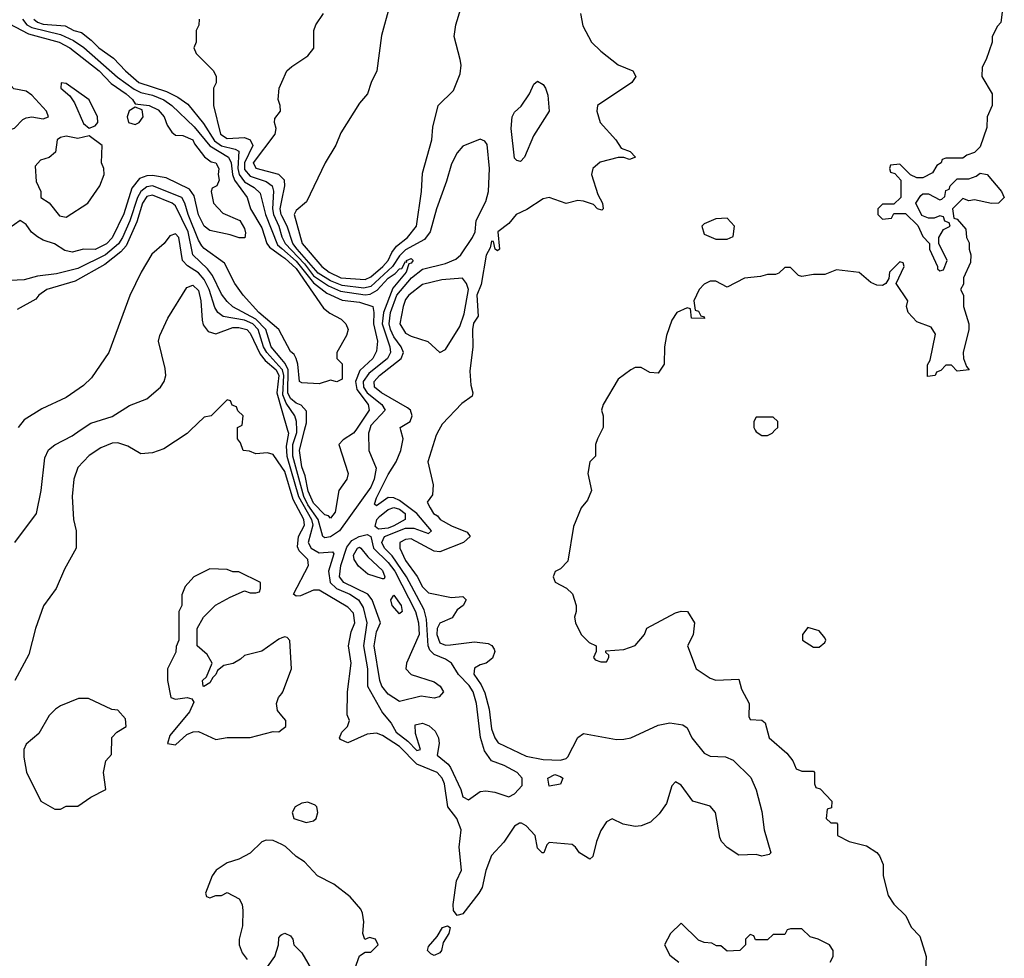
# Model space of a CAD drawing. Header units: inches. Extents: x 2380053 to 2584298, y 380219 to 546618.
# Tile 162 of 256: x 2459088 to 2462514, y 468163 to 471428. Entities that reach past the tile are written whole.
import ezdxf

# ---------------------------------------------------------------- set-up
doc = ezdxf.new("R2010")
doc.units = ezdxf.units.IN
doc.header["$MEASUREMENT"] = 0
for name, color, linetype in [('C4456', 7, 'Continuous'), ('C4457', 7, 'Continuous'), ('C4466', 7, 'Continuous'), ('C4467', 7, 'Continuous')]:
    doc.layers.add(name, color=color, linetype=linetype)

msp = doc.modelspace()

# ---------------------------------------------------------------- linework, layer by layer
at = {"layer": 'C4456', "color": 2}
for points, elevation in [([(2459070.7, 469609.3), (2459146, 469710), (2459162.8, 469790), (2459175.9, 469904.1), (2459188.4, 469931.6), (2459210.5, 469949.5), (2459270, 469980.9), (2459298.3, 470000)], 46), ([(2459682.6, 470000), (2459671.1, 469988.9), (2459590, 469935.3), (2459550, 469922), (2459510, 469918), (2459464.7, 469944.7), (2459430, 469956), (2459410, 469955.1), (2459370, 469939.3), (2459330, 469912.7), (2459290.8, 469870), (2459276.3, 469830), (2459270.7, 469770), (2459274.8, 469690), (2459284.7, 469650), (2459284.7, 469590), (2459243.5, 469516.5), (2459214.8, 469450), (2459170.5, 469389.5), (2459142.8, 469310), (2459119.8, 469220.2), (2459071, 469130)], 50), ([(2460000, 469871.6), (2459970, 469915.3), (2459950, 469922), (2459910, 469918), (2459887.3, 469927.3), (2459866, 469930), (2459856.4, 469956.4), (2459846, 469970), (2459846, 470000)], 50), ([(2460000, 469277.6), (2459990, 469273.2), (2459930, 469232), (2459870, 469216), (2459856.7, 469203.3), (2459830.7, 469189.3), (2459798, 469182), (2459776, 469164), (2459771, 469150), (2459759.6, 469140.4), (2459750, 469122), (2459728.9, 469108.9), (2459726, 469110), (2459724, 469130), (2459738, 469142), (2459758, 469190), (2459740.4, 469220.4), (2459706, 469250), (2459706, 469310), (2459728, 469350), (2459768.9, 469391.1), (2459820.2, 469419.8), (2459870, 469442), (2459890, 469434), (2459910, 469434), (2459922, 469438), (2459926, 469450), (2459926, 469470), (2459850, 469508), (2459830, 469508), (2459810, 469515.3), (2459750, 469518), (2459694, 469490), (2459663.6, 469456.4), (2459652.7, 469427.3), (2459652, 469390), (2459642, 469370), (2459642, 469270), (2459632.7, 469247.3), (2459631.6, 469228.4), (2459602, 469170), (2459602, 469130), (2459614, 469070), (2459630, 469064.7), (2459670.8, 469070.8), (2459686.4, 469066.4), (2459693.7, 469053.7), (2459679, 469021), (2459610, 468938), (2459602, 468910), (2459630, 468906), (2459670, 468942), (2459691.6, 468951.6), (2459710, 468952), (2459770, 468924.7), (2459810, 468931.3), (2459890, 468931.3), (2459970, 468952), (2459990, 468951.3), (2460000, 468959.1)], 54), ([(2460000, 469006.5), (2459984.7, 469024.7), (2459982, 469050), (2459988.7, 469070), (2460000, 469084.8)], 54), ([(2460000, 468558.9), (2459970, 468573.2), (2459946, 468574), (2459931, 468569), (2459890, 468528.7), (2459850, 468508.7), (2459810, 468495.3), (2459772, 468470), (2459758, 468450), (2459734, 468390), (2459738, 468378), (2459750, 468374), (2459770, 468382), (2459790, 468382), (2459810, 468392), (2459852, 468370), (2459862, 468350), (2459864.7, 468330), (2459863.6, 468276.4), (2459852, 468230), (2459852, 468210), (2459862, 468182), (2459879.6, 468159.6)], 54), ([(2459950, 468134), (2459975.3, 468170), (2459988.7, 468210), (2459990, 468234), (2459996.4, 468243.6), (2460000, 468245.6)], 54)]:
    msp.add_lwpolyline(points, dxfattribs=dict(at, elevation=elevation))
at = {"layer": 'C4456', "color": 2, "elevation": 54}
msp.add_lwpolyline([(2459327.3, 469067.3), (2459292.7, 469067.3), (2459230, 469042), (2459212, 469030), (2459190, 469008), (2459154.4, 468945.6), (2459110, 468908), (2459102.8, 468890), (2459102.8, 468862.8), (2459111.3, 468811.3), (2459162, 468710), (2459210, 468682), (2459230, 468682), (2459250, 468692), (2459290, 468692), (2459336, 468724), (2459388, 468750), (2459379, 468810), (2459388, 468850), (2459407.3, 468872.7), (2459408.4, 468931.6), (2459426, 468950), (2459458, 468970), (2459456.4, 468996.4), (2459430, 469026), (2459408.4, 469028.4)], close=True, dxfattribs=at)
at = {"layer": 'C4457', "color": 2}
for points, elevation in [([(2459097.8, 471430), (2459112.3, 471410), (2459130, 471400.4), (2459230, 471376.6), (2459275.3, 471355.3), (2459311.1, 471331.1), (2459428.6, 471228.6), (2459486, 471186), (2459510, 471174.3), (2459550, 471165.1), (2459590, 471149.2), (2459616.9, 471130), (2459695.4, 471055.4), (2459749.1, 470989.1), (2459814.7, 470950), (2459823.5, 470930), (2459827.9, 470890), (2459835, 470870), (2459879, 470810), (2459891.6, 470770), (2459930, 470703.8), (2459948.2, 470650), (2459956.8, 470636.8), (2460000, 470605.9)], 34), ([(2459137.7, 471430), (2459150, 471419.7), (2459170, 471412.4), (2459246.7, 471406.7), (2459276, 471390), (2459303.4, 471383.4), (2459337.2, 471357.2), (2459363, 471330), (2459414.1, 471294.1), (2459455.8, 471250), (2459502, 471210), (2459598.4, 471178.4), (2459638.3, 471158.3), (2459673.6, 471133.6), (2459727.5, 471067.5), (2459766.3, 471006.3), (2459790, 470988.9), (2459838, 470978), (2459850.2, 470970.2), (2459847.5, 470910), (2459851.4, 470890), (2459870, 470864.6), (2459904.1, 470844.1), (2459925.1, 470825.1), (2459943.5, 470750), (2459985, 470645), (2460000, 470631.9)], 38), ([(2459712, 471430), (2459711.6, 471408.4), (2459702, 471390), (2459702, 471350), (2459694, 471330), (2459702, 471310), (2459762, 471250), (2459771.3, 471230), (2459771.1, 471208.9), (2459762, 471190), (2459762.8, 471130), (2459786.9, 471030), (2459810, 471014.9), (2459870, 471018.8), (2459890.3, 471010), (2459899.7, 470990), (2459869.7, 470930.3), (2459870, 470907.2), (2459890, 470883.8), (2459945.1, 470865.1), (2459966, 470850), (2459971, 470831), (2459968.1, 470770), (2459971.4, 470750), (2459989.5, 470710), (2460000, 470673.2)], 42), ([(2459050, 471414.3), (2459118.9, 471378.9), (2459225.5, 471350), (2459263, 471330), (2459364.2, 471250), (2459405.9, 471205.9), (2459458, 471170), (2459480.5, 471150), (2459490, 471134.8), (2459538, 471130), (2459570, 471114), (2459590.4, 471090), (2459600.7, 471060.7), (2459617.1, 471037.1), (2459630, 471026), (2459655.3, 471024.7), (2459690, 471010.4), (2459696.1, 470996.1), (2459731.5, 470951.5), (2459754, 470934), (2459770.7, 470930), (2459781, 470910), (2459778, 470890), (2459782, 470870), (2459774, 470850), (2459758, 470842), (2459754, 470830), (2459762.8, 470790), (2459795.2, 470755.2), (2459854.4, 470730), (2459870, 470702), (2459873.4, 470686.6), (2459870.9, 470669.1), (2459851.3, 470668.7), (2459820.2, 470680.2), (2459750, 470695.1), (2459730, 470709.6), (2459710, 470749.3), (2459694.9, 470814.9), (2459678.4, 470838.4), (2459597.7, 470877.7), (2459550, 470886.4), (2459530, 470884.8), (2459504.8, 470875.2), (2459478.5, 470841.5), (2459450, 470752.7), (2459410, 470669.7), (2459390, 470648.6), (2459350, 470628.5), (2459310, 470629.5), (2459270, 470619), (2459245.2, 470625.2), (2459208.9, 470648.9), (2459170, 470661.2), (2459150, 470673.2), (2459129.5, 470689.5), (2459110, 470715.3), (2459090, 470729), (2459050, 470702)], 30), ([(2460000, 470878.7), (2459989.3, 470889.3), (2459910.7, 470910), (2459901.3, 470930), (2459977, 471030), (2459980.5, 471050), (2459974.8, 471070), (2459976, 471084), (2459996, 471110), (2459994.8, 471130), (2459986.8, 471150), (2459990.8, 471190), (2460000, 471210.3)], 46), ([(2460000, 470330.4), (2459989.6, 470350), (2459919.8, 470410), (2459865.1, 470470), (2459836, 470510), (2459800.8, 470580.8), (2459730, 470631.6), (2459721.8, 470641.8), (2459710, 470660.7), (2459674.1, 470750), (2459662.9, 470790), (2459651.7, 470810), (2459550, 470849.9), (2459530, 470846.9), (2459509.2, 470830.8), (2459497.4, 470810), (2459471.3, 470728.7), (2459445.3, 470670), (2459432, 470648), (2459387.1, 470610), (2459290, 470562.9), (2459216.1, 470543.9), (2459150, 470536.2), (2459103.7, 470523.7), (2459030, 470519.7)], 34), ([(2460000, 470246), (2459963.2, 470290), (2459943.9, 470350), (2459910, 470386.9), (2459829.1, 470429.1), (2459810, 470447.8), (2459790, 470473.3), (2459758.3, 470538.3), (2459741.7, 470561.7), (2459690.6, 470610.6), (2459674.1, 470690), (2459630, 470780.5), (2459618.4, 470790), (2459550, 470817.4), (2459530, 470813.6), (2459514.7, 470790), (2459495, 470725), (2459458.6, 470641.4), (2459439.7, 470620.3), (2459383.8, 470576.2), (2459281.1, 470518.9), (2459182, 470490), (2459154, 470470), (2459143.6, 470456.4), (2459079.6, 470420.4)], 38), ([(2460000, 470745.4), (2459997.6, 470750), (2459994.2, 470770), (2460000, 470799)], 46), ([(2460000, 470212.5), (2459948, 470270), (2459936.5, 470290), (2459917.6, 470350), (2459898.9, 470370), (2459870, 470382.5), (2459795.8, 470395.8), (2459776.9, 470410), (2459767.2, 470427.2), (2459747.4, 470490), (2459730, 470524.4), (2459710, 470547.4), (2459672.3, 470572.3), (2459654.7, 470590), (2459642, 470670), (2459630, 470683.7), (2459610, 470676), (2459590.5, 470649.5), (2459548.1, 470611.9), (2459511, 470550), (2459470.9, 470469.1), (2459398, 470270), (2459338, 470182), (2459310, 470155.3), (2459250, 470114), (2459165.2, 470074.8), (2459103.8, 470036.2), (2459082.8, 470010)], 42), ([(2459298.3, 470000), (2459335.1, 470024.9), (2459410, 470047.3), (2459470, 470086.6), (2459530.5, 470109.5), (2459578, 470150), (2459590.7, 470169.3), (2459596, 470190), (2459594.4, 470214.4), (2459571, 470310), (2459576, 470330), (2459604, 470390), (2459670, 470496), (2459690, 470504.5), (2459710, 470486), (2459718.5, 470450), (2459722.6, 470382.6), (2459726.6, 470366.6), (2459743.5, 470343.5), (2459770, 470335.1), (2459830, 470357.2), (2459850, 470357.4), (2459878.7, 470350), (2459890, 470337.6), (2459924.6, 470264.6), (2459942.6, 470242.6), (2459980.5, 470210), (2459989.9, 470190), (2459982.2, 470130), (2460000, 470068.7)], 46), ([(2459846, 470000), (2459846, 470010), (2459862, 470018), (2459866, 470050), (2459847.3, 470067.3), (2459842, 470082), (2459827.3, 470087.3), (2459822, 470102), (2459810, 470106), (2459754, 470050), (2459730, 470046), (2459682.6, 470000)], 50)]:
    msp.add_lwpolyline(points, dxfattribs=dict(at, elevation=elevation))
at = {"layer": 'C4457', "color": 2, "elevation": 30}
for points in [[(2459035.5, 471215.5), (2459010, 471214), (2458987.1, 471192.9), (2458947.1, 471192.9), (2458939.5, 471170), (2458944.4, 471150), (2458967.3, 471110), (2459030, 471044.2), (2459050, 471043.6), (2459070, 471050.5), (2459099.1, 471080.9), (2459110, 471086.4), (2459130.4, 471090.4), (2459170, 471082.8), (2459188, 471090), (2459180.9, 471110), (2459130, 471165.1), (2459110, 471179.3), (2459068, 471188), (2459048, 471210)], [(2459232, 471208), (2459230.8, 471190), (2459262.8, 471162.8), (2459278.3, 471138.3), (2459310, 471067.3), (2459330, 471050.7), (2459350, 471058.8), (2459359.3, 471070), (2459358.4, 471090), (2459330, 471149.4), (2459250, 471206)], [(2459490, 471124), (2459468.5, 471111.5), (2459462, 471090), (2459466, 471070), (2459490, 471063), (2459504, 471070), (2459517.2, 471090), (2459514, 471114)], [(2459330, 471024), (2459290, 471015.1), (2459250, 471022.9), (2459230, 471018), (2459218.8, 471010), (2459212.8, 470967.2), (2459190, 470949.2), (2459160.7, 470939.3), (2459142, 470918), (2459144.9, 470864.9), (2459161, 470830), (2459162, 470810), (2459190.7, 470790.7), (2459226, 470746), (2459250, 470740.7), (2459325.2, 470790), (2459366.6, 470850), (2459382, 470890), (2459380.9, 470910), (2459372.7, 470930), (2459375.3, 470990)]]:
    msp.add_lwpolyline(points, close=True, dxfattribs=at)
at = {"layer": 'C4466', "color": 2}
for points, elevation in [([(2460546.1, 470000), (2460536.7, 469983.3), (2460508.2, 469890), (2460526.8, 469810), (2460524.7, 469775.3), (2460506, 469750), (2460516, 469730), (2460527.7, 469710), (2460542, 469702), (2460551.3, 469690), (2460590, 469667.3), (2460645.4, 469645.4), (2460656, 469630), (2460632, 469610), (2460550, 469576.9), (2460530, 469579.7), (2460450, 469622.4), (2460430, 469619.6), (2460410.8, 469610), (2460410.5, 469590), (2460430, 469546.7), (2460471.3, 469491.3), (2460490, 469455.5), (2460510, 469434.9), (2460590, 469418.8), (2460630, 469422), (2460642, 469410), (2460631.3, 469390), (2460610, 469375.3), (2460592.3, 469347.7), (2460550, 469329.5), (2460540.2, 469310), (2460539.2, 469290), (2460550, 469261.1), (2460570, 469252.9), (2460586.9, 469253.1), (2460670, 469264.4), (2460718, 469258), (2460730.8, 469250.8), (2460738.5, 469238.5), (2460740.7, 469230), (2460733.2, 469206.8), (2460711.3, 469190), (2460690, 469184.5), (2460670, 469172.3), (2460668.5, 469151.5), (2460694, 469114), (2460706.5, 469086.5), (2460721.5, 469030), (2460730, 468961), (2460740.9, 468930), (2460752.4, 468912.4), (2460850, 468866.7), (2460910, 468854.4), (2460970, 468852.2), (2460990, 468858), (2460995.8, 468864.2), (2461030, 468930.8), (2461050, 468945.5), (2461164.8, 468924.8), (2461190, 468925.3), (2461214, 468930), (2461310, 468974.8), (2461350, 468982.8), (2461394.9, 468974.9), (2461410, 468964.7), (2461427.3, 468930), (2461470, 468877.3), (2461490, 468866.7), (2461543.7, 468863.7), (2461570, 468852.7), (2461631.8, 468791.8), (2461651.1, 468748.9), (2461670, 468674), (2461678, 468610), (2461702, 468530), (2461696, 468524), (2461670, 468519), (2461650, 468524), (2461590, 468522), (2461550, 468548.7), (2461529.4, 468569.4), (2461523.7, 468583.7), (2461509.3, 468670), (2461490, 468692.3), (2461430, 468709.4), (2461390, 468765.2), (2461370, 468777.2), (2461357.3, 468762.7), (2461338.6, 468701.4), (2461313.6, 468666.4), (2461282.9, 468637.1), (2461250, 468624.5), (2461230, 468622), (2461188, 468630), (2461150, 468648.7), (2461130, 468638), (2461110, 468608), (2461094.8, 468570), (2461082, 468518), (2461071.6, 468508.4), (2461035.3, 468530), (2461022, 468550), (2461010, 468559), (2460930, 468566), (2460922, 468558), (2460912, 468530), (2460906, 468530), (2460890, 468546), (2460882, 468590), (2460850, 468624), (2460833.8, 468633.8), (2460826.6, 468633.4), (2460810, 468622.7), (2460772.4, 468567.6), (2460730, 468521.2), (2460710, 468468.7), (2460697.6, 468410), (2460686, 468390), (2460630, 468317.6), (2460610, 468312), (2460596.9, 468330), (2460596.4, 468350), (2460607.6, 468432.4), (2460625.6, 468470), (2460616.9, 468550), (2460624, 468610), (2460609, 468650), (2460578, 468690), (2460566.6, 468770), (2460557.6, 468790), (2460540.9, 468810), (2460470, 468838.9), (2460410, 468899.8), (2460350, 468938.4), (2460330, 468946.6), (2460296.8, 468943.2), (2460230, 468913.2), (2460204.1, 468924.1), (2460201.2, 468930), (2460209, 468950), (2460228.7, 468970), (2460235.3, 468990), (2460228, 469010), (2460229, 469090), (2460241.2, 469190), (2460232, 469250), (2460241.6, 469298.4), (2460254, 469330), (2460250, 469364), (2460230, 469384.5), (2460130, 469443.6), (2460110, 469443.6), (2460064.5, 469424.5), (2460050, 469422.7), (2460041.2, 469430), (2460092.4, 469530), (2460091.1, 469550), (2460060.4, 469580.4), (2460054.1, 469594.1), (2460058, 469630), (2460078.9, 469670), (2460076.5, 469690), (2460039.6, 469759.6), (2460010, 469857), (2460000, 469871.6)], 50), ([(2460019.9, 470000), (2460022.8, 469990), (2460015, 469945), (2460017.3, 469910), (2460058.5, 469770), (2460102.8, 469690), (2460107.9, 469670), (2460091.9, 469610), (2460102.3, 469590), (2460130, 469573.3), (2460176.9, 469576.9), (2460180.9, 469570), (2460162.6, 469510), (2460168.7, 469470), (2460189.9, 469449.9), (2460236.3, 469430), (2460267.1, 469410), (2460283.6, 469383.6), (2460295.4, 469330), (2460284.8, 469250), (2460298, 469170), (2460298, 469110), (2460350, 469017), (2460380.9, 468980.9), (2460398.5, 468950), (2460438.6, 468918.6), (2460470, 468886.2), (2460482.8, 468890), (2460465.4, 468945.4), (2460464.4, 468975.6), (2460490, 468981.6), (2460512.4, 468972.4), (2460533.5, 468953.5), (2460545.1, 468930), (2460548, 468910), (2460540.7, 468870), (2460578.7, 468838.7), (2460586.7, 468826.7), (2460623.5, 468750), (2460630, 468725.2), (2460650, 468715.1), (2460690, 468743.5), (2460710, 468746.3), (2460741.3, 468741.3), (2460790, 468725.2), (2460810, 468735.3), (2460835.9, 468764.1), (2460836.3, 468790), (2460818.8, 468810), (2460774.1, 468834.1), (2460730, 468850.4), (2460705.3, 468885.3), (2460691.2, 468931.2), (2460677.5, 469050), (2460665.8, 469090), (2460651.7, 469111.7), (2460614.3, 469150), (2460590.2, 469190.2), (2460570, 469203.7), (2460530, 469219.6), (2460514.7, 469234.7), (2460509.2, 469250), (2460503.1, 469343.1), (2460494.9, 469374.9), (2460433.4, 469490), (2460383.5, 469563.5), (2460357.6, 469590), (2460347.6, 469610), (2460357.4, 469630), (2460430, 469659.9), (2460459.6, 469659.6), (2460510, 469640.5), (2460520.4, 469650), (2460470.1, 469710.1), (2460410, 469756.2), (2460390, 469765.2), (2460370, 469766), (2460330, 469737.3), (2460323.1, 469743.1), (2460330, 469765.2), (2460370, 469846.6), (2460397.6, 469890), (2460414.4, 469930), (2460422, 469970), (2460414, 470000)], 46), ([(2460304.7, 470000), (2460301.5, 469990), (2460302.4, 469930), (2460328.6, 469868.6), (2460321.2, 469830), (2460310, 469802.4), (2460200.8, 469650), (2460170, 469629.8), (2460150, 469625.4), (2460142.9, 469630), (2460126.9, 469690), (2460090, 469740.6), (2460076.7, 469770), (2460038.1, 469910), (2460038.8, 469950), (2460051.9, 469991.9), (2460051.8, 470000)], 42), ([(2460257.1, 470000), (2460250, 469989.3), (2460213.2, 469966.8), (2460198.8, 469950), (2460231, 469850), (2460226.8, 469830), (2460198.8, 469790), (2460185.2, 469714.8), (2460170, 469694), (2460162.9, 469702.9), (2460150, 469706.3), (2460110, 469746.2), (2460091.6, 469788.4), (2460081.3, 469841.3), (2460070, 469872.7), (2460061.8, 469930), (2460079.2, 470000)], 38), ([(2461113, 470000), (2461098, 469970), (2461091.3, 469950), (2461091.3, 469910), (2461072, 469890), (2461064.7, 469850), (2461078, 469790), (2461063.5, 469756.5), (2461042, 469730), (2461014.4, 469665.6), (2460994.8, 469545.2), (2460970, 469518), (2460951.6, 469508.4), (2460944.7, 469490), (2460951.6, 469471.6), (2460991, 469451), (2461011, 469431), (2461024.7, 469390), (2461024.7, 469370), (2461018, 469350), (2461022, 469330), (2461042, 469290), (2461070, 469262), (2461094, 469250), (2461094, 469230), (2461084.7, 469210), (2461090, 469202), (2461110, 469194), (2461130, 469194), (2461138, 469210), (2461138, 469218), (2461127.3, 469227.3), (2461127.3, 469232.7), (2461190, 469238), (2461230, 469251.3), (2461262, 469290), (2461270, 469312), (2461370, 469364.7), (2461389.1, 469370.9), (2461412, 469370), (2461436, 469330), (2461431.6, 469288.4), (2461412, 469250), (2461442, 469170), (2461490, 469138), (2461510, 469131.3), (2461590, 469134), (2461599.8, 469099.8), (2461626.8, 469050), (2461624.7, 469004.7), (2461630, 468994), (2461670, 468992), (2461682, 468982), (2461696, 468930), (2461757.1, 468877.1), (2461778, 468850), (2461790, 468822), (2461810, 468814), (2461850, 468814), (2461854, 468810), (2461854, 468770), (2461858, 468758), (2461872.7, 468752.7), (2461914, 468710), (2461912.7, 468687.3), (2461898, 468682), (2461894, 468650), (2461910, 468634), (2461930, 468634), (2461934, 468630), (2461934, 468590), (2461974, 468570), (2462034.4, 468554.4), (2462070.9, 468530.9), (2462079.8, 468519.8), (2462092, 468490), (2462092, 468450), (2462110, 468382), (2462130, 468351.3), (2462170.8, 468310.8), (2462190, 468272), (2462219.8, 468239.8), (2462242, 468170), (2462239.6, 468120.4)], 54), ([(2461647, 470000), (2461650, 469994), (2461670, 469982), (2461690, 469982), (2461706, 469990), (2461716, 470000)], 58), ([(2460000, 469084.8), (2460004, 469090), (2460033.2, 469170), (2460028.4, 469268.4), (2460019, 469279), (2460010, 469282), (2460000, 469277.6)], 54), ([(2460000, 468959.1), (2460014, 468970), (2460014, 468990), (2460000, 469006.5)], 54), ([(2460250, 468114), (2460270, 468172), (2460290, 468184.7), (2460310, 468184.7), (2460335.3, 468210), (2460326, 468230), (2460304.7, 468235.3), (2460289, 468229), (2460282, 468250), (2460286, 468290), (2460280.9, 468320.9), (2460274.8, 468334.8), (2460237.5, 468377.5), (2460181, 468421), (2460124, 468450), (2460078.7, 468498.7), (2460050, 468518), (2460012.8, 468552.8), (2460000, 468558.9)], 54), ([(2461908, 468150), (2461918, 468170), (2461918, 468190), (2461906, 468210), (2461866, 468230), (2461838, 468238), (2461810, 468266), (2461770, 468266), (2461758, 468262), (2461750, 468246), (2461710, 468246), (2461690, 468228), (2461648, 468228), (2461642, 468242), (2461630, 468246), (2461614, 468230), (2461614, 468210), (2461594, 468190), (2461550, 468188), (2461527.3, 468207.3), (2461512.7, 468207.3), (2461496.4, 468216.4), (2461470, 468218), (2461450, 468226), (2461390, 468286), (2461352, 468250), (2461332, 468210), (2461350, 468174), (2461382, 468150)], 54), ([(2460000, 468245.6), (2460010, 468251.3), (2460030, 468242), (2460038, 468230), (2460042, 468210), (2460070, 468182), (2460111, 468110)], 54)]:
    msp.add_lwpolyline(points, dxfattribs=dict(at, elevation=elevation))
for points, elevation in [([(2460335.9, 469655.9), (2460324.8, 469664.8), (2460330.8, 469690), (2460340.3, 469699.7), (2460370, 469724.1), (2460390, 469730.9), (2460410, 469725.2), (2460429, 469710), (2460428.9, 469690), (2460390, 469667.5), (2460370, 469659.9)], 42), ([(2460530, 469068), (2460485.2, 469074.8), (2460410, 469056.2), (2460370, 469082.4), (2460348.3, 469110), (2460341, 469130), (2460321, 469250), (2460330, 469298.8), (2460343.7, 469330), (2460314.3, 469410), (2460299.6, 469430), (2460216.3, 469470), (2460201.2, 469490), (2460205, 469530), (2460226.5, 469593.5), (2460243.9, 469616.1), (2460269.3, 469630.7), (2460297.3, 469637.3), (2460310, 469631), (2460319.3, 469590), (2460370, 469539.7), (2460392.9, 469510), (2460464.8, 469370), (2460476.1, 469330), (2460478, 469290), (2460434, 469190), (2460431, 469170), (2460450, 469151), (2460530, 469124.9), (2460551, 469110), (2460562.8, 469090), (2460547.7, 469072.3)], 42), ([(2460350, 469482.7), (2460299.5, 469499.5), (2460267.2, 469527.2), (2460252.3, 469550), (2460250, 469566), (2460263.6, 469590), (2460270, 469593.8), (2460275.3, 469590), (2460299.4, 469559.4), (2460350, 469512.2), (2460358.8, 469490), (2460356.3, 469483.7)], 38), ([(2460410, 469361.2), (2460384.5, 469390), (2460379.3, 469410), (2460390, 469426), (2460414.9, 469390), (2460418.8, 469370)], 38), ([(2461830, 469314), (2461812, 469290), (2461812, 469270), (2461850, 469246), (2461870, 469246), (2461890, 469262), (2461893.2, 469270), (2461890, 469278), (2461870, 469302)], 58), ([(2460930, 468762), (2460925.1, 468790), (2460950, 468803), (2460970, 468795.5), (2460977.3, 468790), (2460970, 468769.4)], 46), ([(2460090, 468706), (2460070, 468702.7), (2460046, 468690), (2460036, 468670), (2460042, 468650), (2460084.7, 468635.3), (2460110, 468641), (2460119, 468650), (2460125.2, 468670), (2460122, 468690), (2460116, 468696)], 54), ([(2460530, 468172.8), (2460518.5, 468178.5), (2460506.9, 468190), (2460510, 468204.7), (2460541.1, 468238.9), (2460559.3, 468270), (2460576.1, 468276.1), (2460586, 468270), (2460581.6, 468250), (2460561.1, 468218.9), (2460555.6, 468190), (2460550, 468182.4)], 50)]:
    msp.add_lwpolyline(points, close=True, dxfattribs=dict(at, elevation=elevation))
at = {"layer": 'C4467', "color": 2}
for points, elevation in [([(2460374, 471470), (2460347.1, 471372.9), (2460330.8, 471250), (2460311, 471210), (2460298, 471170), (2460270, 471138), (2460205.2, 471034.8), (2460187.9, 470992.1), (2460150.8, 470930), (2460085.8, 470794.2), (2460050, 470764), (2460043, 470750), (2460070.3, 470650), (2460139, 470570), (2460164.9, 470550), (2460205.5, 470530), (2460290, 470523.8), (2460310, 470533.4), (2460351.9, 470570), (2460369.7, 470590), (2460382.3, 470617.7), (2460399.6, 470640.4), (2460437.6, 470670), (2460469.2, 470710), (2460486, 470830), (2460490, 470894), (2460522, 471010), (2460525.6, 471054.4), (2460544, 471130), (2460598, 471182), (2460620.4, 471239.6), (2460624, 471270), (2460621.2, 471290), (2460599.3, 471370), (2460605.2, 471410), (2460635.3, 471510)], 50), ([(2462511, 471490), (2462502, 471418), (2462490, 471406), (2462472, 471370), (2462472, 471350), (2462451.3, 471290), (2462436.9, 471263.1), (2462436, 471230), (2462471.3, 471170), (2462472, 471130), (2462454, 471090), (2462452.7, 471052.7), (2462430, 470986), (2462410, 470966), (2462383.6, 470956.4), (2462370, 470946), (2462310, 470946), (2462298, 470942), (2462294, 470930), (2462279.6, 470920.4), (2462264.7, 470895.3), (2462230, 470878), (2462210, 470878), (2462188, 470888), (2462150, 470926), (2462118, 470922), (2462114, 470910), (2462118, 470898), (2462132.7, 470892.7), (2462154, 470870), (2462154, 470810), (2462130, 470786), (2462090, 470786), (2462074, 470770), (2462074, 470750), (2462090, 470734), (2462122, 470738), (2462130, 470754), (2462170, 470754), (2462212.7, 470712.7), (2462230, 470674), (2462254, 470650), (2462254, 470630), (2462282, 470570), (2462282, 470562), (2462290, 470554), (2462302, 470558), (2462315.3, 470590), (2462286, 470650), (2462286, 470670), (2462302, 470698), (2462326, 470710), (2462322, 470722), (2462307.3, 470727.3), (2462302, 470742), (2462290, 470746), (2462270, 470738), (2462250, 470738), (2462227.3, 470747.3), (2462206, 470790), (2462223.1, 470816.9), (2462230, 470822), (2462250, 470822), (2462290, 470802), (2462296.4, 470803.6), (2462307.3, 470812.7), (2462310, 470834), (2462322, 470838), (2462326, 470850), (2462350, 470874), (2462390, 470874), (2462416.4, 470883.6), (2462430, 470894), (2462454, 470890), (2462504.7, 470830), (2462514, 470810), (2462494, 470790), (2462469.1, 470789.1), (2462410, 470802), (2462390, 470798), (2462370, 470806), (2462334, 470770), (2462338, 470738), (2462350, 470734), (2462379.6, 470699.6), (2462382, 470670), (2462392, 470652), (2462391.3, 470630), (2462398, 470610), (2462396.9, 470583.1), (2462372, 470530), (2462371.6, 470508.4), (2462362, 470490), (2462372, 470470), (2462372, 470430), (2462391, 470370), (2462391, 470350), (2462371.3, 470270), (2462372, 470250), (2462382, 470222), (2462392, 470210), (2462350, 470206), (2462330, 470226), (2462310, 470226), (2462292.7, 470207.3), (2462278, 470202), (2462274, 470190), (2462247.3, 470187.3), (2462247.3, 470227.3), (2462256.4, 470243.6), (2462274.6, 470334.6), (2462259, 470359), (2462210, 470377.2), (2462179, 470410), (2462174, 470430), (2462178, 470450), (2462138, 470510), (2462166, 470570), (2462162, 470582), (2462150, 470586), (2462114, 470550), (2462112.7, 470527.3), (2462102, 470510), (2462090, 470504), (2462070, 470505.2), (2462050, 470514), (2462008.4, 470548.4), (2461930, 470558), (2461890, 470542), (2461850, 470542), (2461810, 470535.3), (2461798, 470538), (2461770, 470566), (2461750, 470566), (2461730, 470546), (2461718, 470542), (2461690, 470542), (2461665.4, 470534.6), (2461610, 470528.7), (2461550, 470498), (2461510, 470518), (2461490, 470518), (2461470, 470508), (2461452, 470490), (2461434, 470450), (2461438, 470418), (2461450, 470414), (2461458, 470398), (2461470, 470394), (2461471.1, 470388.9), (2461426, 470390), (2461422, 470422), (2461410, 470426), (2461374, 470410), (2461356.9, 470383.1), (2461338, 470330), (2461331.3, 470290), (2461331, 470230), (2461310, 470198), (2461280.4, 470200.4), (2461250, 470218), (2461230, 470218), (2461214, 470210), (2461170, 470178), (2461118, 470090), (2461112, 470070), (2461118, 470050), (2461118, 470010), (2461113, 470000)], 54), ([(2460000, 471210.3), (2460018, 471250), (2460034.4, 471265.6), (2460090, 471302), (2460110.9, 471329.1), (2460111.3, 471390), (2460118, 471410), (2460144.7, 471450)], 46), ([(2461038.8, 471450), (2461047.1, 471407.1), (2461078, 471350), (2461110, 471318), (2461170, 471271.3), (2461222, 471250), (2461232, 471230), (2461218, 471210), (2461098, 471130), (2461096, 471110), (2461107.3, 471070), (2461162.8, 471010), (2461181.4, 470981.4), (2461212, 470970), (2461231, 470950), (2461210, 470942), (2461190, 470949), (2461170, 470949), (2461107.5, 470932.5), (2461082, 470910), (2461078, 470890), (2461099.8, 470819.8), (2461116, 470790), (2461118, 470770), (2461114, 470766), (2461098, 470770), (2461084.7, 470784.7), (2461050, 470797.2), (2461030, 470799.3), (2460990, 470789.2), (2460930, 470809), (2460910, 470805.2), (2460852.3, 470767.7), (2460816, 470750), (2460790, 470719), (2460751.3, 470690), (2460758, 470630), (2460750, 470624), (2460742, 470630), (2460736.4, 470656.4), (2460730, 470658), (2460725.2, 470634.8), (2460710.6, 470609.4), (2460693.4, 470506.6), (2460678.8, 470470), (2460683.6, 470396.4), (2460667.5, 470372.5), (2460664, 470350), (2460664.7, 470290), (2460654.4, 470205.6), (2460657.3, 470157.3), (2460664.7, 470130), (2460662, 470118), (2460626.7, 470093.3), (2460558.3, 470021.7), (2460546.1, 470000)], 50), ([(2460414, 470000), (2460411.3, 470010), (2460446.8, 470030), (2460454, 470050), (2460447.7, 470070), (2460437.7, 470077.7), (2460347, 470130), (2460323.1, 470150), (2460320.9, 470170), (2460339.5, 470190), (2460415.8, 470250), (2460423.1, 470270), (2460415.6, 470290), (2460390, 470324.9), (2460378.4, 470350), (2460373.1, 470370), (2460377.9, 470410), (2460399.8, 470470), (2460451.3, 470530), (2460490, 470559.8), (2460570, 470579.8), (2460605.2, 470594.8), (2460623, 470610), (2460663, 470670), (2460672.4, 470690), (2460676.4, 470730), (2460710, 470796), (2460719.2, 470830), (2460723.2, 470910), (2460714.1, 470994.1), (2460706, 471006), (2460690, 471012.7), (2460630, 470987.7), (2460610, 470964.9), (2460590, 470926.8), (2460573.4, 470866.6), (2460537.8, 470770), (2460516.5, 470690), (2460496.6, 470663.4), (2460430, 470627.7), (2460410, 470607.1), (2460385.7, 470570), (2460310, 470499.5), (2460285.4, 470494.6), (2460210, 470503.8), (2460170, 470519.8), (2460126.9, 470546.9), (2460052.9, 470630), (2460038.4, 470650), (2460018.6, 470710), (2460000, 470745.4)], 46), ([(2460000, 470799), (2460010.3, 470850), (2460008.8, 470870), (2460000, 470878.7)], 46), ([(2460000, 470673.2), (2460000.9, 470670), (2460011.5, 470650), (2460079.4, 470579.4), (2460110, 470537.4), (2460162.2, 470502.2), (2460203.8, 470483.8), (2460290, 470470.7), (2460307.1, 470472.9), (2460332.3, 470487.7), (2460370, 470529.1), (2460395, 470545), (2460410, 470560.9), (2460417.8, 470562.2), (2460430, 470586.8), (2460435.3, 470584.7), (2460434, 470590), (2460450, 470597.1), (2460457.1, 470590), (2460450, 470580.9), (2460441.6, 470578.4), (2460432.2, 470550), (2460386.1, 470493.9), (2460353.6, 470410), (2460348.8, 470370), (2460376.3, 470290), (2460378.2, 470270), (2460368, 470250), (2460302.3, 470197.7), (2460283.5, 470170), (2460284.8, 470150), (2460297.5, 470130), (2460347.9, 470090), (2460359.5, 470070), (2460310, 470016.9), (2460304.7, 470000)], 42), ([(2460000, 470631.9), (2460050, 470588.4), (2460110, 470513.1), (2460157.2, 470477.2), (2460210, 470452), (2460270, 470445.2), (2460316.3, 470430), (2460320.3, 470410), (2460318.8, 470370), (2460332.4, 470310), (2460330, 470275.3), (2460317, 470250), (2460271.8, 470208.2), (2460256.8, 470170), (2460261.3, 470141.3), (2460300.8, 470090), (2460304, 470070), (2460257.1, 470000)], 38), ([(2460000, 470605.9), (2460010, 470598.7), (2460050, 470562.3), (2460145.2, 470425.2), (2460166.8, 470406.8), (2460206.3, 470386.3), (2460223, 470370), (2460230.5, 470350), (2460225.5, 470330), (2460191.3, 470270), (2460192, 470250), (2460210.5, 470230.5), (2460210, 470178), (2460191.1, 470168.9), (2460170, 470174), (2460130, 470162), (2460070, 470165.2), (2460062, 470170), (2460056.2, 470230), (2460049.7, 470249.7), (2460042.9, 470262.9), (2460030, 470274), (2460000, 470330.4)], 34), ([(2460079.2, 470000), (2460085.5, 470025.5), (2460085.9, 470065.9), (2460067.1, 470087.1), (2460050, 470094), (2460029.9, 470110), (2460021.3, 470130), (2460022.2, 470210), (2460011.9, 470231.9), (2460000, 470246)], 38), ([(2460051.8, 470000), (2460051.5, 470030), (2460045, 470050), (2460014.7, 470094.7), (2460003, 470123), (2460006.6, 470190), (2460002.3, 470210), (2460000, 470212.5)], 42), ([(2460000, 470068.7), (2460019.9, 470000)], 46), ([(2461716, 470000), (2461726, 470010), (2461726, 470030), (2461710, 470046), (2461650, 470046), (2461642, 470030), (2461642, 470010), (2461647, 470000)], 58)]:
    msp.add_lwpolyline(points, dxfattribs=dict(at, elevation=elevation))
for points, elevation in [([(2460830, 470935.3), (2460818, 470938), (2460810, 470946), (2460797.6, 471050), (2460801.6, 471090), (2460810, 471106.8), (2460832.3, 471127.7), (2460862, 471170), (2460876.4, 471203.6), (2460890, 471214), (2460910, 471202), (2460918, 471190), (2460926, 471166), (2460930.7, 471109.3), (2460876.3, 471023.7), (2460844.7, 470950)], 46), ([(2461550, 470738), (2461510, 470735.3), (2461470, 470718), (2461462, 470710), (2461470, 470682), (2461510, 470664.7), (2461550, 470664.7), (2461570, 470674), (2461575.3, 470710)], 54), ([(2460629.3, 470529.3), (2460556.7, 470523.3), (2460490, 470506.6), (2460441.6, 470470), (2460430, 470455.1), (2460422, 470430), (2460410.5, 470370), (2460430, 470338), (2460450, 470326.7), (2460508.5, 470308.5), (2460550, 470270.7), (2460570, 470280.7), (2460619.3, 470360.7), (2460635.1, 470404.9), (2460649.3, 470490), (2460642.7, 470510)], 50)]:
    msp.add_lwpolyline(points, close=True, dxfattribs=dict(at, elevation=elevation))

doc.saveas('drawing.dxf')
